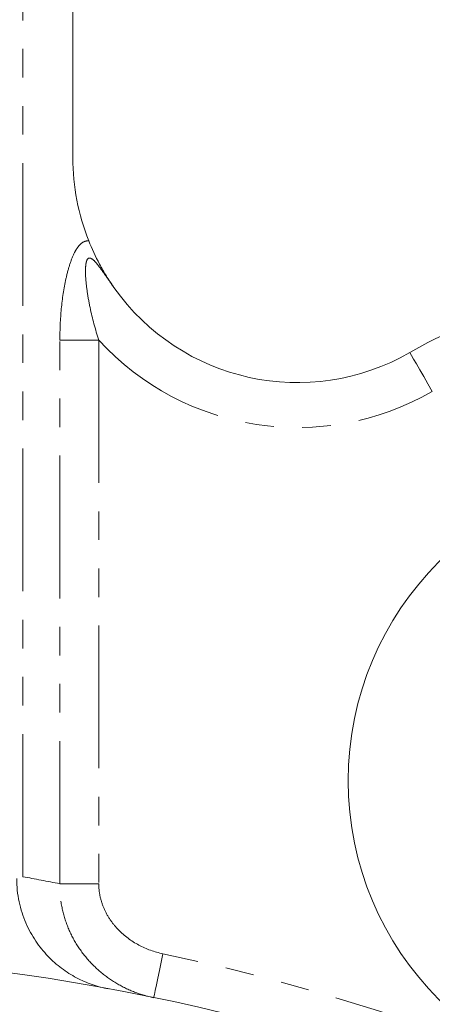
# Model space of a CAD drawing. Header units: millimetres. Extents: x -114 to 331, y -285 to 420.
# Tile 17 of 29: x -10 to 8, y 169 to 212. Entities that reach past the tile are written whole.
import ezdxf

# ---------------------------------------------------------------- set-up
doc = ezdxf.new("R2010")
doc.units = ezdxf.units.MM
doc.linetypes.add('PHANTOM', pattern=[12.7, 6.35, -1.27, 1.27, -1.27, 1.27, -1.27])

msp = doc.modelspace()

# ---------------------------------------------------------------- linework, layer by layer
at = {"color": 7, "linetype": 'Continuous', "lineweight": 15}
msp.add_line((-7.612, 206.266), (-7.612, 245.062), dxfattribs=at)
at = {"color": 8, "linetype": 'PHANTOM', "lineweight": 0}
for p, q in [((-9.844, 174.281), (-9.844, 243.062)), ((-8.189, 173.967), (-8.189, 198.156)), ((-8.189, 198.156), (-6.457, 198.156)), ((-6.457, 198.156), (-6.457, 173.967)), ((-8.189, 173.967), (-6.457, 173.967))]:
    msp.add_line(p, q, dxfattribs=at)
at = {"color": 8, "linetype": 'PHANTOM', "lineweight": 0, "flags": 128}
for points in [[(8.39, 195.874), (8.195, 196.212), (8.007, 196.537), (7.834, 196.836), (7.683, 197.099), (7.558, 197.314), (7.466, 197.474), (7.409, 197.573), (7.39, 197.606)], [(-4.012, 168.896), (-4.004, 168.934), (-3.981, 169.045), (-3.943, 169.226), (-3.893, 169.47), (-3.831, 169.766), (-3.76, 170.105), (-3.684, 170.472), (-3.604, 170.854)]]:
    msp.add_lwpolyline(points, dxfattribs=at)
at = {"color": 7, "linetype": 'Continuous', "lineweight": 15}
for centre, radius in [((18.393, 178.555), 13.75), ((-22.612, 79.562), 91.25)]:
    msp.add_circle(centre, radius, dxfattribs=at)
for centre, radius, start, end in [((2.388, 206.266), 10, 180, 201.6866), ((2.388, 206.266), 10, 215.2157, 300.0094), ((18.393, 178.555), 22, 107.2862, 120.0094)]:
    msp.add_arc(centre, radius, start, end, dxfattribs=at)
at = {"color": 8, "linetype": 'PHANTOM', "lineweight": 0}
for centre, radius, start, end in [((2.388, 206.266), 12, 222.5143, 300.0094), ((-26.942, 79.562), 96.25, 78.76497, 79.76754), ((-22.612, 79.562), 93.25, 53.84536, 78.23888)]:
    msp.add_arc(centre, radius, start, end, dxfattribs=at)
for points, knots in [([(-8.189, 198.156), (-8.189, 198.626), (-8.168, 199.089), (-8.08, 200.003), (-8.013, 200.457), (-7.872, 201.098), (-7.818, 201.307), (-7.692, 201.702), (-7.62, 201.887), (-7.494, 202.134), (-7.449, 202.21), (-7.353, 202.344), (-7.301, 202.403), (-7.193, 202.495), (-7.138, 202.529), (-7.023, 202.569), (-6.963, 202.576), (-6.904, 202.57)], [0, 0, 0, 0, 0.25, 0.25, 0.5, 0.5, 0.625, 0.625, 0.75, 0.75, 0.8125, 0.8125, 0.875, 0.875, 0.9375, 0.9375, 1, 1, 1, 1]), ([(-5.782, 200.499), (-5.918, 200.692), (-6.052, 200.885), (-6.251, 201.168), (-6.318, 201.261), (-6.452, 201.442), (-6.519, 201.529), (-6.658, 201.687), (-6.731, 201.76), (-6.84, 201.811), (-6.876, 201.817), (-6.94, 201.789), (-6.965, 201.757), (-7.002, 201.675), (-7.015, 201.625), (-7.034, 201.521), (-7.04, 201.465), (-7.051, 201.294), (-7.05, 201.177), (-7.036, 200.821), (-7.009, 200.576), (-6.939, 200.089), (-6.895, 199.846), (-6.742, 199.119), (-6.612, 198.636), (-6.457, 198.156)], [0, 0, 0, 0, 0.125, 0.125, 0.1875, 0.1875, 0.25, 0.25, 0.3125, 0.3125, 0.34375, 0.34375, 0.375, 0.375, 0.40625, 0.40625, 0.4375, 0.4375, 0.5, 0.5, 0.625, 0.625, 0.75, 0.75, 1, 1, 1, 1]), ([(-4.012, 168.896), (-4.302, 168.956), (-4.588, 169.041), (-5.138, 169.254), (-5.402, 169.382), (-5.907, 169.68), (-6.151, 169.852), (-6.604, 170.234), (-6.813, 170.443), (-7.195, 170.895), (-7.369, 171.141), (-7.667, 171.655), (-7.793, 171.924), (-7.998, 172.487), (-8.075, 172.779), (-8.173, 173.367), (-8.195, 173.665), (-8.189, 173.967)], [0, 0, 0, 0, 0.125, 0.125, 0.25, 0.25, 0.375, 0.375, 0.5, 0.5, 0.625, 0.625, 0.75, 0.75, 0.875, 0.875, 1, 1, 1, 1]), ([(-6.457, 173.967), (-6.457, 173.775), (-6.436, 173.587), (-6.356, 173.217), (-6.297, 173.034), (-6.144, 172.686), (-6.052, 172.52), (-5.837, 172.206), (-5.715, 172.057), (-5.319, 171.649), (-5.008, 171.419), (-4.341, 171.063), (-3.979, 170.932), (-3.604, 170.854)], [0, 0, 0, 0, 0.125, 0.125, 0.25, 0.25, 0.375, 0.375, 0.5, 0.5, 0.75, 0.75, 1, 1, 1, 1])]:
    msp.add_open_spline(points, degree=3, knots=knots, dxfattribs=at)
at = {"color": 7, "linetype": 'Continuous', "lineweight": 15}
for points, knots in [([(-6.904, 202.57), (-6.773, 202.241), (-6.609, 201.883), (-6.325, 201.354), (-6.224, 201.179), (-6.011, 200.835), (-5.898, 200.664), (-5.782, 200.499)], [0, 0, 0, 0, 0.5, 0.5, 0.75, 0.75, 1, 1, 1, 1]), ([(-10.112, 174.207), (-10.112, 173.845), (-10.073, 173.5), (-9.967, 173.002), (-9.923, 172.838), (-9.822, 172.523), (-9.765, 172.372), (-9.577, 171.935), (-9.426, 171.663), (-9.095, 171.171), (-8.914, 170.949), (-8.529, 170.547), (-8.324, 170.366), (-7.895, 170.045), (-7.674, 169.906), (-7.221, 169.667), (-6.989, 169.566), (-6.632, 169.443), (-6.512, 169.406), (-6.268, 169.341), (-6.144, 169.314), (-6.021, 169.291)], [0, 0, 0, 0, 0.125, 0.125, 0.1875, 0.1875, 0.25, 0.25, 0.375, 0.375, 0.5, 0.5, 0.625, 0.625, 0.75, 0.75, 0.875, 0.875, 0.9375, 0.9375, 1, 1, 1, 1])]:
    msp.add_open_spline(points, degree=3, knots=knots, dxfattribs=at)

doc.saveas('drawing.dxf')
